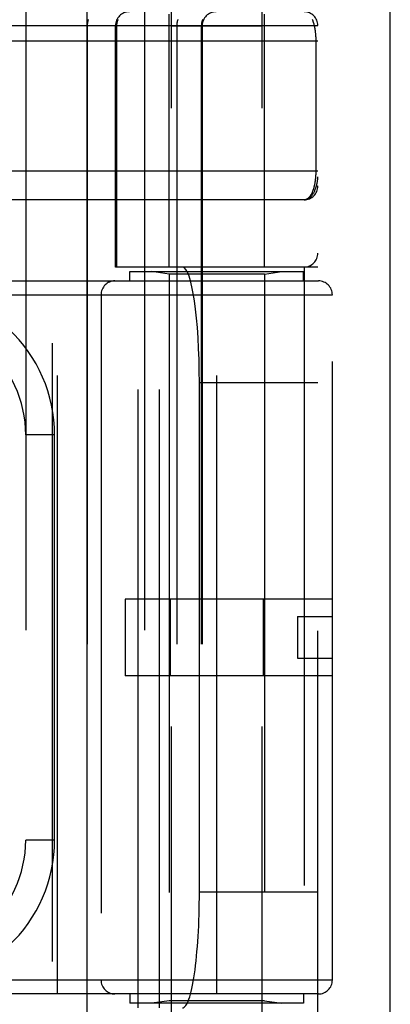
# Model space of a CAD drawing. Header units: inches. Extents: x 0 to 243, y 0 to 157.
# Tile 110 of 256: x 103.637 to 104.438, y 65.904 to 68.031. Entities that reach past the tile are written whole.
import ezdxf

# ---------------------------------------------------------------- set-up
doc = ezdxf.new("R2010")
doc.units = ezdxf.units.IN
doc.header["$LTSCALE"] = 13.357143
doc.header["$MEASUREMENT"] = 0
doc.linetypes.add('HIDDEN', pattern=[0.2, 0.1, -0.1])
doc.layers.get('0').update_dxf_attribs({"linetype": 'CONTINUOUS'})
doc.layers.add('RIGHTHAND_DOOR_ASSEMBLY', color=7, linetype='CONTINUOUS')

msp = doc.modelspace()

# ---------------------------------------------------------------- linework, layer by layer
at = {"color": 3, "linetype": 'Continuous'}
msp.add_line((104.4385, 41.1754), (104.4385, 117.7051), dxfattribs=at)
at = {"layer": 'RIGHTHAND_DOOR_ASSEMBLY', "color": 8, "linetype": 'HIDDEN'}
for p, q in [((103.7077, 112.7464), (103.7077, 41.3964)), ((103.9652, 65.1684), (103.9652, 68.3508)), ((104.1612, 65.1684), (104.1612, 68.3508)), ((103.6505, 68.0477), (103.6505, 65.3452)), ((103.907, 68.0477), (103.907, 65.3452)), ((103.9602, 67.4964), (103.9602, 68.0424)), ((104.1662, 67.4964), (104.1662, 68.0424)), ((103.6165, 68.0177), (104.282, 68.0177)), ((103.7834, 68.0177), (103.7834, 65.3752)), ((103.8445, 67.4964), (103.8445, 68.0177)), ((103.8468, 68.0177), (103.8468, 67.4964)), ((104.1612, 68.0164), (103.9652, 68.0164)), ((103.977, 68.0177), (103.977, 65.3752)), ((104.03, 68.0177), (104.03, 65.3752)), ((104.032, 68.0177), (104.032, 65.3752)), ((104.282, 65.3752), (104.282, 68.0177)), ((103.3782, 67.9852), (104.282, 67.9852)), ((104.2774, 67.986), (104.2774, 67.7039)), ((103.3717, 67.7039), (104.282, 67.7039)), ((104.252, 67.6414), (103.3782, 67.6414)), ((104.282, 67.4964), (103.8445, 67.4964)), ((103.8936, 65.8964), (103.8936, 67.4964)), ((103.9395, 65.8964), (103.9395, 67.4964)), ((104.252, 67.4964), (104.252, 65.8964)), ((103.8757, 67.4864), (104.2507, 67.4864)), ((103.8757, 67.4664), (103.8757, 67.4864)), ((103.9602, 67.4812), (103.9227, 67.4864)), ((104.1662, 67.4812), (103.9602, 67.4812)), ((103.9602, 67.4812), (103.9602, 65.9117)), ((104.1662, 67.4812), (104.2037, 67.4864)), ((104.1662, 67.4812), (104.1662, 65.9117)), ((104.2507, 67.4664), (104.2507, 67.4864)), ((103.157, 67.4664), (104.2832, 67.4664)), ((103.7195, 65.9264), (103.7195, 67.4664)), ((104.0632, 65.9264), (104.0632, 67.4664)), ((103.157, 67.4364), (104.3132, 67.4364)), ((103.8132, 67.4364), (103.8132, 65.9564)), ((104.3132, 65.9564), (104.3132, 67.4364)), ((104.282, 67.2464), (104.0258, 67.2464)), ((104.0258, 66.1464), (104.0258, 67.2464)), ((103.713, 67.1339), (103.6505, 67.1339)), ((103.713, 66.2589), (103.713, 67.1339)), ((104.3132, 66.7794), (103.8652, 66.7794)), ((103.8652, 66.7794), (103.8652, 66.6134)), ((103.9626, 66.7794), (103.9626, 66.6134)), ((104.1638, 66.7794), (104.1638, 66.6134)), ((104.2382, 66.7414), (104.3132, 66.7414)), ((104.2382, 66.7414), (104.2382, 66.6514)), ((104.2382, 66.6514), (104.3132, 66.6514)), ((104.3132, 66.6134), (103.8652, 66.6134)), ((103.713, 66.2589), (103.6505, 66.2589)), ((104.282, 66.1464), (104.0258, 66.1464)), ((104.3132, 65.9564), (103.157, 65.9564)), ((104.2832, 65.9264), (103.157, 65.9264)), ((103.8757, 65.9264), (103.8757, 65.9064)), ((104.2507, 65.9264), (104.2507, 65.9064)), ((104.2507, 65.9064), (103.8757, 65.9064)), ((103.9602, 65.9117), (103.9227, 65.9064)), ((104.1662, 65.9117), (103.9602, 65.9117)), ((104.1662, 65.9117), (104.2037, 65.9064))]:
    msp.add_line(p, q, dxfattribs=at)
at = {"layer": 'RIGHTHAND_DOOR_ASSEMBLY', "color": 3, "linetype": 'Continuous'}
msp.add_line((103.7827, 112.7464), (103.7827, 41.3964), dxfattribs=at)
at = {"layer": 'RIGHTHAND_DOOR_ASSEMBLY', "color": 8, "linetype": 'HIDDEN'}
for points in [[(103.7856, 68.031), (103.7854, 68.0304), (103.7852, 68.0298), (103.7851, 68.0292), (103.7849, 68.0286), (103.7847, 68.028), (103.7846, 68.0273), (103.7844, 68.0267), (103.7843, 68.0261), (103.7842, 68.0255), (103.784, 68.0248), (103.7839, 68.0242), (103.7838, 68.0236), (103.7838, 68.0229), (103.7837, 68.0223), (103.7836, 68.0216), (103.7836, 68.021), (103.7835, 68.0203), (103.7835, 68.0197), (103.7835, 68.019), (103.7834, 68.0184), (103.7834, 68.0177)], [(103.8499, 68.031), (103.8496, 68.0304), (103.8493, 68.0298), (103.8491, 68.0292), (103.8488, 68.0286), (103.8486, 68.028), (103.8484, 68.0273), (103.8482, 68.0267), (103.848, 68.0261), (103.8478, 68.0255), (103.8477, 68.0248), (103.8475, 68.0242), (103.8474, 68.0236), (103.8473, 68.0229), (103.8471, 68.0223), (103.8471, 68.0216), (103.847, 68.021), (103.8469, 68.0203), (103.8469, 68.0197), (103.8468, 68.019), (103.8468, 68.0184), (103.8468, 68.0177)], [(103.9792, 68.031), (103.979, 68.0304), (103.9788, 68.0298), (103.9786, 68.0292), (103.9784, 68.0286), (103.9783, 68.028), (103.9781, 68.0273), (103.978, 68.0267), (103.9778, 68.0261), (103.9777, 68.0255), (103.9776, 68.0248), (103.9775, 68.0242), (103.9774, 68.0236), (103.9773, 68.0229), (103.9772, 68.0223), (103.9772, 68.0216), (103.9771, 68.021), (103.9771, 68.0203), (103.977, 68.0197), (103.977, 68.019), (103.977, 68.0184), (103.977, 68.0177)], [(104.0331, 68.031), (104.0328, 68.0304), (104.0326, 68.0298), (104.0323, 68.0292), (104.0321, 68.0286), (104.0318, 68.028), (104.0316, 68.0273), (104.0314, 68.0267), (104.0312, 68.0261), (104.0311, 68.0255), (104.0309, 68.0248), (104.0307, 68.0242), (104.0306, 68.0236), (104.0305, 68.0229), (104.0304, 68.0223), (104.0303, 68.0216), (104.0302, 68.021), (104.0302, 68.0203), (104.0301, 68.0197), (104.0301, 68.019), (104.03, 68.0184), (104.03, 68.0177)], [(104.2698, 68.0307), (104.2701, 68.03), (104.2704, 68.0292), (104.2707, 68.0285), (104.271, 68.0277), (104.2713, 68.027), (104.2715, 68.0262), (104.2718, 68.0254), (104.272, 68.0246), (104.2723, 68.0238), (104.2725, 68.023), (104.2728, 68.0222), (104.273, 68.0214), (104.2732, 68.0206), (104.2734, 68.0198), (104.2736, 68.0189), (104.2738, 68.0181), (104.274, 68.0173), (104.2742, 68.0164), (104.2744, 68.0156), (104.2746, 68.0147), (104.2747, 68.0139), (104.2749, 68.013), (104.2751, 68.0122), (104.2752, 68.0113), (104.2754, 68.0105), (104.2755, 68.0096), (104.2756, 68.0087), (104.2758, 68.0079), (104.2759, 68.007), (104.276, 68.0061), (104.2761, 68.0053), (104.2762, 68.0044), (104.2763, 68.0035), (104.2764, 68.0027), (104.2765, 68.0018), (104.2766, 68.001), (104.2767, 68.0001), (104.2768, 67.9993), (104.2768, 67.9985), (104.2769, 67.9976), (104.277, 67.9968), (104.277, 67.996), (104.2771, 67.9951), (104.2771, 67.9943), (104.2772, 67.9935), (104.2772, 67.9926), (104.2772, 67.9918), (104.2773, 67.991), (104.2773, 67.9902), (104.2773, 67.9893), (104.2773, 67.9885), (104.2774, 67.9877), (104.2774, 67.9869), (104.2774, 67.986)], [(104.2774, 67.7039), (104.2774, 67.7031), (104.2774, 67.7023), (104.2774, 67.7015), (104.2773, 67.7007), (104.2773, 67.6999), (104.2773, 67.699), (104.2773, 67.6982), (104.2772, 67.6974), (104.2772, 67.6965), (104.2772, 67.6957), (104.2771, 67.6949), (104.2771, 67.694), (104.277, 67.6932), (104.277, 67.6923), (104.2769, 67.6915), (104.2768, 67.6906), (104.2768, 67.6897), (104.2767, 67.6889), (104.2766, 67.688), (104.2765, 67.6871), (104.2764, 67.6863), (104.2763, 67.6854), (104.2762, 67.6845), (104.2761, 67.6836), (104.276, 67.6827), (104.2759, 67.6818), (104.2757, 67.681), (104.2756, 67.6801), (104.2754, 67.6792), (104.2753, 67.6783), (104.2751, 67.6774), (104.275, 67.6766), (104.2748, 67.6757), (104.2747, 67.6748), (104.2745, 67.6739), (104.2743, 67.6731), (104.2741, 67.6722), (104.2739, 67.6714), (104.2737, 67.6705), (104.2735, 67.6697), (104.2733, 67.6688), (104.2731, 67.668), (104.2728, 67.6671), (104.2726, 67.6663), (104.2723, 67.6655), (104.2721, 67.6647), (104.2718, 67.6639), (104.2716, 67.6631), (104.2713, 67.6623), (104.271, 67.6615), (104.2707, 67.6607), (104.2704, 67.6599), (104.2701, 67.6592), (104.2698, 67.6584), (104.2695, 67.6577), (104.2692, 67.6569), (104.2688, 67.6562), (104.2685, 67.6555), (104.2682, 67.6548), (104.2678, 67.6541), (104.2674, 67.6534), (104.2671, 67.6528), (104.2667, 67.6521), (104.2663, 67.6515), (104.2659, 67.6508), (104.2655, 67.6502), (104.2651, 67.6496), (104.2646, 67.6491), (104.2642, 67.6485), (104.2638, 67.6479), (104.2633, 67.6474), (104.2629, 67.6469), (104.2624, 67.6464), (104.2619, 67.6459), (104.2614, 67.6455), (104.261, 67.6451), (104.2605, 67.6446), (104.26, 67.6443), (104.2594, 67.6439), (104.2589, 67.6435), (104.2584, 67.6432), (104.2578, 67.6429), (104.2573, 67.6427), (104.2567, 67.6424), (104.2562, 67.6422), (104.2556, 67.642), (104.255, 67.6418), (104.2544, 67.6417), (104.2538, 67.6416), (104.2532, 67.6415), (104.2526, 67.6415), (104.252, 67.6414)], [(104.252, 67.6414), (104.2526, 67.6415), (104.2533, 67.6415), (104.254, 67.6416), (104.2547, 67.6417), (104.2554, 67.6418), (104.256, 67.6419), (104.2567, 67.6421), (104.2574, 67.6423), (104.2581, 67.6425), (104.2588, 67.6428), (104.2595, 67.6431), (104.2602, 67.6435), (104.2609, 67.6438), (104.2616, 67.6442), (104.2624, 67.6447), (104.2631, 67.6452), (104.2638, 67.6457), (104.2645, 67.6462), (104.2652, 67.6469), (104.2659, 67.6475), (104.2666, 67.6482), (104.2673, 67.6489), (104.268, 67.6497), (104.2687, 67.6506), (104.2694, 67.6515), (104.2702, 67.6524), (104.2709, 67.6534), (104.2715, 67.6545), (104.2722, 67.6556), (104.2729, 67.6568), (104.2736, 67.6581), (104.2743, 67.6595), (104.275, 67.6609), (104.2756, 67.6624), (104.2763, 67.6641), (104.277, 67.6658), (104.2776, 67.6676), (104.2782, 67.6695), (104.2788, 67.6716), (104.2793, 67.6736), (104.2798, 67.6755), (104.2802, 67.6773), (104.2806, 67.679), (104.2808, 67.6805), (104.2811, 67.6819), (104.2813, 67.6832), (104.2814, 67.6844), (104.2816, 67.6854), (104.2817, 67.6864), (104.2818, 67.6873), (104.2818, 67.6881), (104.2819, 67.6888), (104.2819, 67.6896), (104.282, 67.6902), (104.282, 67.6909), (104.282, 67.6914)]]:
    msp.add_lwpolyline(points, dxfattribs=at)
for centre, radius, start, end in [((103.8745, 68.0177), 0.03, 90, 180), ((104.062, 68.0177), 0.03, 90, 180), ((104.252, 68.0177), 0.03, 0, 90), ((104.252, 67.6714), 0.03, 270.0001, 360), ((104.252, 67.5264), 0.03, 270, 360), ((103.8432, 67.4364), 0.03, 90, 180), ((104.2832, 67.4364), 0.03, 0, 90), ((103.4005, 67.1339), 0.3125, 0, 94.0875), ((103.4005, 67.1339), 0.25, 0, 100.3342), ((103.4005, 66.2589), 0.25, 259.6658, 360), ((103.4005, 66.2589), 0.3125, 265.9125, 360), ((103.8432, 65.9564), 0.03, 180, 270), ((104.2832, 65.9564), 0.03, 270, 360)]:
    msp.add_arc(centre, radius, start, end, dxfattribs=at)
for centre, start_param, end_param in [((103.9891, 67.2464), -1.570796, 0), ((103.9891, 66.1464), -3.141593, -1.570796)]:
    msp.add_ellipse(centre, major_axis=(0, 0.25), ratio=0.146965, start_param=start_param, end_param=end_param, dxfattribs=at)

doc.saveas('drawing.dxf')
